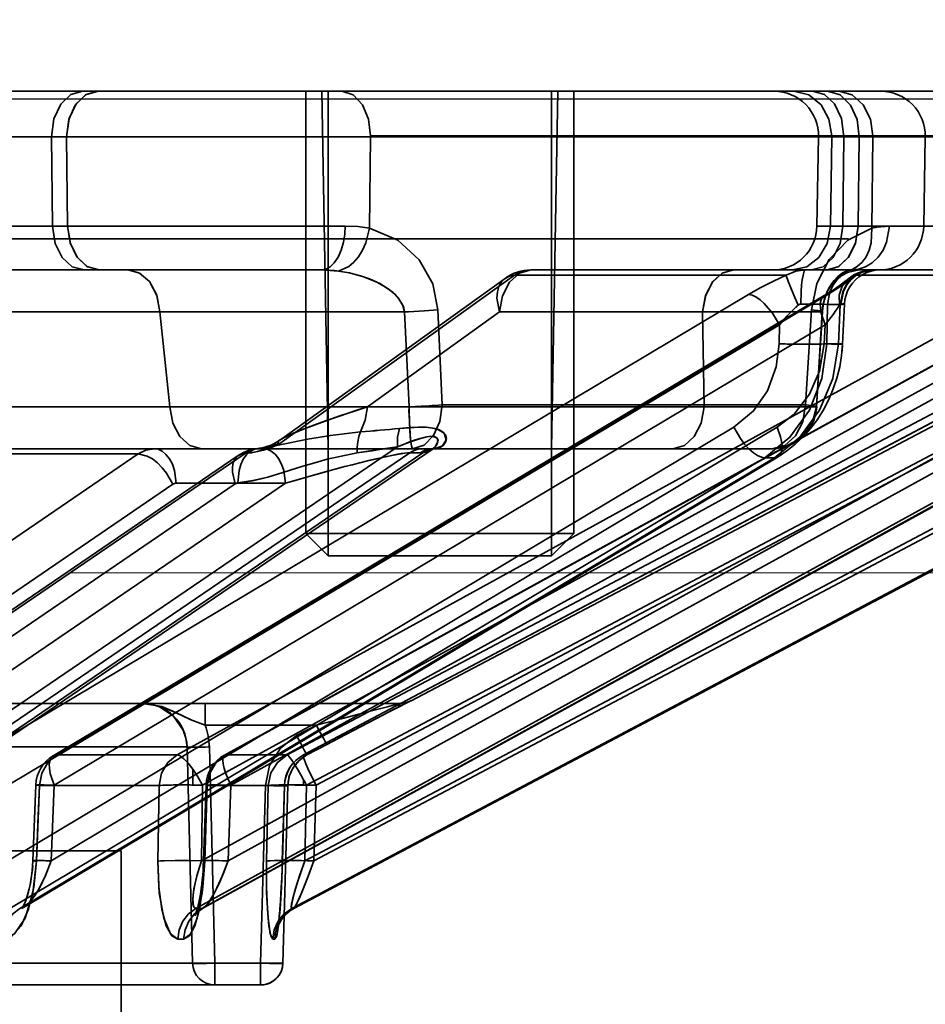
# Model space of a CAD drawing. Header units: millimetres. Extents: x -148444 to 51443, y -4810 to 453290.
# Tile 68 of 256: x 16777 to 16797, y 10918 to 10940. Entities that reach past the tile are written whole.
import ezdxf

# ---------------------------------------------------------------- set-up
doc = ezdxf.new("R2010")
doc.units = ezdxf.units.MM
doc.header["$XCLIPFRAME"] = 2
doc.linetypes.add('DASHED', pattern=[0.75, 0.5, -0.25])
for name, color, linetype in [('AHU03-3-68634OBJ', 8, 'Continuous'), ('EC-MTR_250-0_7OBJ', 8, 'Continuous'), ('FLUID-Wy2', 8, 'Continuous'), ('HEX_HEAD_SCR_M6X16OBJ', 8, 'Continuous')]:
    doc.layers.add(name, color=color, linetype=linetype)
picture_1 = doc.add_image_def('image1.bmp', size_in_pixel=(951, 911))

msp = doc.modelspace()

# ---------------------------------------------------------------- linework, layer by layer
at = {"layer": 'AHU03-3-68634OBJ', "color": 8, "linetype": 'Continuous', "lineweight": 35, "ltscale": 100}
msp.add_line((16862.259, 10938.602), (16594.259, 10938.602), dxfattribs=at)
at = {"layer": 'EC-MTR_250-0_7OBJ', "color": 8, "linetype": 'Continuous', "lineweight": 35, "ltscale": 100}
for p, q in [((16738.488, 10938.602), (16778.249, 10938.602)), ((16778.59, 10938.602), (16778.249, 10938.602)), ((16778.59, 10938.602), (16803.665, 10938.602)), ((16783.742, 10930.602), (16783.602, 10938.602)), ((16788.742, 10930.602), (16788.881, 10938.602)), ((16775.13, 10937.584), (16777.542, 10937.584)), ((16777.542, 10937.584), (16777.567, 10935.584)), ((16777.542, 10937.584), (16777.882, 10937.584)), ((16777.907, 10935.584), (16777.882, 10937.584)), ((16784.69, 10937.584), (16777.882, 10937.584)), ((16784.668, 10935.539), (16784.69, 10937.584)), ((16804.605, 10937.602), (16784.69, 10937.602)), ((16804.605, 10937.584), (16784.69, 10937.584)), ((16794.723, 10937.584), (16794.688, 10935.584)), ((16795.02, 10937.584), (16794.99, 10935.584)), ((16795.293, 10937.584), (16795.269, 10935.584)), ((16795.633, 10937.584), (16795.609, 10935.584)), ((16795.915, 10935.539), (16795.942, 10937.584)), ((16797.079, 10935.584), (16797.114, 10937.584)), ((16784.122, 10935.584), (16737.102, 10935.584)), ((16777.907, 10935.584), (16784.122, 10935.584)), ((16794.688, 10935.584), (16795.269, 10935.584)), ((16795.269, 10935.584), (16795.609, 10935.584)), ((16795.609, 10935.584), (16804.649, 10935.584)), ((16795.609, 10935.584), (16797.078, 10935.584)), ((16795.392, 10935.302), (16668.873, 10935.302)), ((16750.772, 10934.602), (16783.591, 10934.602)), ((16794.562, 10934.602), (16788.285, 10934.602)), ((16794.902, 10934.602), (16794.562, 10934.602)), ((16794.902, 10934.602), (16803.647, 10934.602)), ((16795.854, 10934.597), (16795.941, 10934.602)), ((16782.651, 10930.789), (16787.702, 10934.414)), ((16787.917, 10934.486), (16782.661, 10930.717)), ((16785.597, 10924.959), (16803.699, 10934.486)), ((16793.996, 10934.486), (16787.917, 10934.486)), ((16795.269, 10934.308), (16795.322, 10934.349)), ((16795.322, 10934.349), (16795.365, 10934.384)), ((16795.439, 10934.442), (16795.517, 10934.49)), ((16799.953, 10934.486), (16795.555, 10934.486)), ((16793.157, 10934.052), (16775.891, 10923.752)), ((16777.584, 10923.731), (16794.852, 10934.031)), ((16794.928, 10934.052), (16777.659, 10923.752)), ((16799.093, 10934.052), (16780.358, 10923.752)), ((16781.421, 10923.745), (16800.158, 10934.045)), ((16800.184, 10934.052), (16781.447, 10923.752)), ((16802.307, 10934.052), (16782.822, 10923.752)), ((16802.676, 10934.052), (16783.19, 10923.752)), ((16794.852, 10934.031), (16794.954, 10934.094)), ((16779.972, 10933.664), (16775.425, 10933.664)), ((16780.195, 10931.538), (16779.972, 10933.664)), ((16784.619, 10931.539), (16787.579, 10933.664)), ((16787.579, 10933.664), (16784.619, 10931.539)), ((16785.451, 10933.665), (16785.555, 10931.538)), ((16786.2, 10933.712), (16786.292, 10931.584)), ((16792.127, 10933.664), (16787.579, 10933.664)), ((16792.161, 10931.538), (16792.127, 10933.664)), ((16792.127, 10933.664), (16792.161, 10931.538)), ((16794.564, 10933.712), (16794.434, 10931.584)), ((16794.805, 10933.665), (16794.677, 10931.538)), ((16794.809, 10933.669), (16794.681, 10931.541)), ((16794.921, 10933.829), (16794.908, 10932.951)), ((16795.208, 10933.829), (16794.921, 10933.829)), ((16795.208, 10933.829), (16795.167, 10932.951)), ((16795.303, 10933.839), (16795.261, 10932.941)), ((16793.845, 10933.372), (16776.578, 10923.072)), ((16794.872, 10933.372), (16777.604, 10923.072)), ((16799.665, 10933.372), (16780.929, 10923.072)), ((16800.297, 10933.372), (16781.561, 10923.072)), ((16802.741, 10933.372), (16783.255, 10923.072)), ((16802.954, 10933.372), (16783.469, 10923.072)), ((16793.845, 10933.372), (16793.839, 10932.951)), ((16794.872, 10933.372), (16794.852, 10932.951)), ((16795.167, 10932.951), (16794.908, 10932.951)), ((16795.197, 10932.435), (16795.135, 10932.184)), ((16780.195, 10931.538), (16772.653, 10931.539)), ((16792.161, 10931.538), (16784.619, 10931.539)), ((16794.434, 10931.584), (16786.292, 10931.584)), ((16792.824, 10931.081), (16776.568, 10921.379)), ((16793.796, 10931.081), (16777.539, 10921.379)), ((16798.544, 10931.081), (16780.905, 10921.379)), ((16799.143, 10931.081), (16781.503, 10921.379)), ((16801.564, 10931.081), (16783.219, 10921.379)), ((16801.765, 10931.081), (16783.421, 10921.379)), ((16771.082, 10920.384), (16786.067, 10930.587)), ((16785.292, 10930.646), (16771.681, 10921.379)), ((16785.855, 10930.602), (16775.825, 10930.602)), ((16782.239, 10930.616), (16782.326, 10930.636)), ((16782.325, 10930.635), (16782.412, 10930.663)), ((16782.411, 10930.662), (16782.495, 10930.698)), ((16782.575, 10930.74), (16782.649, 10930.788)), ((16786.092, 10930.602), (16785.855, 10930.602)), ((16786.081, 10930.596), (16786.067, 10930.587)), ((16793.683, 10930.602), (16786.092, 10930.602)), ((16786.096, 10930.602), (16786.099, 10930.602)), ((16779.489, 10930.486), (16769.594, 10923.752)), ((16785.567, 10930.509), (16770.592, 10920.314)), ((16785.863, 10930.512), (16770.885, 10920.314)), ((16771.819, 10923.705), (16781.727, 10930.448)), ((16781.883, 10930.494), (16771.974, 10923.752)), ((16779.489, 10930.486), (16772.731, 10930.486)), ((16793.517, 10930.401), (16776.615, 10920.314)), ((16793.735, 10930.401), (16776.833, 10920.314)), ((16776.932, 10920.346), (16793.816, 10930.422)), ((16799.119, 10930.401), (16780.779, 10920.314)), ((16799.253, 10930.401), (16780.913, 10920.314)), ((16780.948, 10920.324), (16799.282, 10930.408)), ((16801.998, 10930.401), (16782.925, 10920.314)), ((16802.047, 10930.401), (16782.971, 10920.314)), ((16782.974, 10920.315), (16802.047, 10930.401)), ((16785.567, 10930.509), (16785.804, 10930.509)), ((16793.735, 10930.401), (16793.517, 10930.401)), ((16794.013, 10930.552), (16793.816, 10930.422)), ((16780.266, 10929.806), (16770.37, 10923.072)), ((16782.785, 10929.829), (16770.374, 10921.379)), ((16781.659, 10929.814), (16771.751, 10923.072)), ((16782.785, 10929.829), (16780.339, 10929.829)), ((16727.246, 10924.902), (16779.582, 10924.902)), ((16779.582, 10924.902), (16780.986, 10924.902)), ((16780.986, 10924.902), (16780.986, 10924.415)), ((16780.986, 10924.902), (16785.364, 10924.902)), ((16785.398, 10924.864), (16785.161, 10924.742)), ((16785.497, 10924.914), (16785.383, 10924.856)), ((16785.532, 10924.932), (16785.487, 10924.909)), ((16785.55, 10924.941), (16785.532, 10924.932)), ((16785.557, 10924.944), (16785.55, 10924.941)), ((16785.559, 10924.945), (16785.557, 10924.944)), ((16785.588, 10924.959), (16785.597, 10924.959)), ((16785.161, 10924.742), (16784.836, 10924.573)), ((16783.477, 10924.415), (16780.986, 10924.415)), ((16783.034, 10924.182), (16783.477, 10924.415)), ((16784.86, 10924.586), (16784.441, 10924.368)), ((16784.102, 10924.191), (16783.71, 10923.985)), ((16784.47, 10924.383), (16784.035, 10924.156)), ((16783.032, 10924.181), (16783.034, 10924.182)), ((16783.034, 10924.182), (16783.033, 10924.181)), ((16783.71, 10923.985), (16783.266, 10923.752)), ((16783.71, 10923.985), (16783.266, 10923.752)), ((16783.71, 10923.985), (16783.266, 10923.752)), ((16775.701, 10923.928), (16780.581, 10923.928)), ((16780.358, 10923.752), (16777.659, 10923.752)), ((16780.703, 10919.088), (16780.581, 10923.928)), ((16780.581, 10923.928), (16780.703, 10919.088)), ((16781.202, 10919.088), (16781.081, 10923.928)), ((16782.822, 10923.752), (16781.447, 10923.752)), ((16783.266, 10923.752), (16783.185, 10923.703)), ((16783.266, 10923.752), (16783.19, 10923.752)), ((16783.045, 10923.579), (16782.985, 10923.505)), ((16783.112, 10923.646), (16783.044, 10923.578)), ((16783.186, 10923.704), (16783.111, 10923.645)), ((16780.711, 10923.43), (16780.711, 10923.076)), ((16782.895, 10923.339), (16782.864, 10923.248)), ((16782.935, 10923.424), (16782.894, 10923.338)), ((16782.985, 10923.505), (16782.935, 10923.424)), ((16782.845, 10923.158), (16782.837, 10923.064)), ((16782.865, 10923.25), (16782.845, 10923.156)), ((16783.192, 10923.19), (16783.192, 10923.073)), ((16777.194, 10923.074), (16777.129, 10921.382)), ((16777.212, 10921.372), (16777.276, 10923.065)), ((16779.954, 10923.065), (16777.276, 10923.065)), ((16777.604, 10923.072), (16777.539, 10921.379)), ((16779.93, 10921.372), (16779.954, 10923.065)), ((16779.954, 10923.065), (16779.93, 10921.372)), ((16780.929, 10923.072), (16780.905, 10921.379)), ((16781.007, 10923.071), (16780.95, 10921.378)), ((16781.034, 10923.065), (16780.977, 10921.372)), ((16780.977, 10921.372), (16781.034, 10923.065)), ((16782.399, 10923.065), (16781.034, 10923.065)), ((16781.561, 10923.072), (16781.503, 10921.379)), ((16782.337, 10923.065), (16782.229, 10919.088)), ((16782.362, 10921.372), (16782.399, 10923.065)), ((16782.399, 10923.065), (16782.362, 10921.372)), ((16782.762, 10923.066), (16782.714, 10921.374)), ((16782.764, 10923.065), (16782.716, 10921.372)), ((16782.716, 10921.372), (16782.764, 10923.065)), ((16782.837, 10923.065), (16782.729, 10919.088)), ((16782.837, 10923.064), (16782.729, 10919.088)), ((16782.837, 10923.065), (16782.764, 10923.065)), ((16783.255, 10923.072), (16783.219, 10921.379)), ((16783.469, 10923.072), (16783.421, 10921.379)), ((16677.409, 10921.602), (16779.109, 10921.602)), ((16779.109, 10921.602), (16779.109, 10863.102)), ((16780.945, 10921.268), (16780.95, 10921.378)), ((16782.708, 10921.188), (16782.714, 10921.374)), ((16782.702, 10921.009), (16782.709, 10921.198)), ((16782.69, 10920.756), (16782.698, 10920.922)), ((16782.695, 10920.866), (16782.702, 10921.028)), ((16777.025, 10920.668), (16777.047, 10920.755)), ((16782.677, 10920.527), (16782.686, 10920.677)), ((16782.684, 10920.639), (16782.692, 10920.788)), ((16782.666, 10920.37), (16782.672, 10920.456)), ((16782.671, 10920.433), (16782.68, 10920.567)), ((16776.903, 10920.325), (16776.883, 10920.309)), ((16776.933, 10920.345), (16776.902, 10920.325)), ((16780.776, 10920.195), (16780.788, 10920.229)), ((16780.788, 10920.229), (16780.802, 10920.272)), ((16780.849, 10920.255), (16780.814, 10920.223)), ((16780.894, 10920.29), (16780.848, 10920.255)), ((16780.949, 10920.324), (16780.894, 10920.29)), ((16782.652, 10920.198), (16782.658, 10920.262)), ((16782.657, 10920.252), (16782.663, 10920.323)), ((16782.662, 10920.31), (16782.668, 10920.388)), ((16780.767, 10920.171), (16780.776, 10920.195)), ((16782.628, 10919.982), (16782.633, 10920.018)), ((16782.633, 10920.018), (16782.638, 10920.057)), ((16782.637, 10920.054), (16782.642, 10920.1)), ((16782.642, 10920.1), (16782.648, 10920.15)), ((16782.647, 10920.148), (16782.653, 10920.204)), ((16782.619, 10919.921), (16782.624, 10919.952)), ((16782.624, 10919.952), (16782.628, 10919.982)), ((16782.729, 10919.088), (16730.391, 10919.088)), ((16781.202, 10919.088), (16781.202, 10918.602)), ((16782.229, 10919.088), (16782.229, 10918.602)), ((16782.229, 10918.602), (16730.411, 10918.602))]:
    msp.add_line(p, q, dxfattribs=at)
at = {"layer": 'EC-MTR_250-0_7OBJ', "color": 8, "linetype": 'Continuous', "lineweight": 35, "ltscale": 100, "flags": 128}
for points in [[(16778.249, 10938.602), (16777.979, 10938.526), (16777.753, 10938.314), (16777.596, 10937.983), (16777.542, 10937.584)], [(16778.589, 10938.602), (16778.322, 10938.527), (16778.097, 10938.319), (16777.939, 10937.995), (16777.882, 10937.584)], [(16777.883, 10937.584), (16777.931, 10937.967), (16778.077, 10938.291), (16778.308, 10938.519), (16778.589, 10938.602)], [(16784.69, 10937.602), (16784.642, 10937.979), (16784.509, 10938.297), (16784.302, 10938.52), (16784.05, 10938.602)], [(16784.69, 10937.602), (16784.643, 10937.979), (16784.51, 10938.298), (16784.302, 10938.521), (16784.05, 10938.602)], [(16795.02, 10937.602), (16794.957, 10937.979), (16794.781, 10938.298), (16794.506, 10938.521), (16794.173, 10938.602)], [(16794.586, 10938.602), (16794.853, 10938.527), (16795.079, 10938.319), (16795.236, 10937.995), (16795.293, 10937.584)], [(16795.633, 10937.584), (16795.585, 10937.967), (16795.439, 10938.291), (16795.208, 10938.519), (16794.926, 10938.602)], [(16795.942, 10937.602), (16795.885, 10937.979), (16795.725, 10938.298), (16795.476, 10938.521), (16795.174, 10938.602)], [(16795.941, 10937.602), (16795.884, 10937.979), (16795.725, 10938.297), (16795.476, 10938.52), (16795.174, 10938.602)], [(16778.274, 10934.602), (16778.009, 10934.674), (16777.786, 10934.878), (16777.627, 10935.196), (16777.567, 10935.584)], [(16778.614, 10934.602), (16778.349, 10934.674), (16778.126, 10934.878), (16777.967, 10935.196), (16777.907, 10935.584)], [(16777.907, 10935.584), (16777.963, 10935.211), (16778.111, 10934.899), (16778.339, 10934.68), (16778.614, 10934.602)], [(16783.591, 10934.602), (16783.687, 10934.618), (16783.785, 10934.67), (16783.879, 10934.761), (16783.963, 10934.888), (16784.032, 10935.045), (16784.082, 10935.221), (16784.112, 10935.404), (16784.122, 10935.584)], [(16784.122, 10935.584), (16784.112, 10935.404), (16784.082, 10935.221), (16784.032, 10935.045), (16783.963, 10934.888), (16783.879, 10934.761), (16783.785, 10934.67), (16783.687, 10934.618), (16783.591, 10934.602)], [(16783.976, 10934.579), (16784.201, 10934.678), (16784.313, 10934.774), (16784.417, 10934.898), (16784.508, 10935.045), (16784.581, 10935.207), (16784.668, 10935.539)], [(16784.668, 10935.539), (16784.402, 10935.573), (16784.122, 10935.584)], [(16784.122, 10935.584), (16784.403, 10935.573), (16784.668, 10935.539)], [(16784.668, 10935.539), (16785.3, 10935.27), (16785.779, 10934.832), (16786.083, 10934.291), (16786.2, 10933.712)], [(16794.143, 10934.602), (16794.46, 10934.674), (16794.728, 10934.878), (16794.918, 10935.196), (16794.99, 10935.584)], [(16794.562, 10934.602), (16794.826, 10934.674), (16795.05, 10934.878), (16795.208, 10935.196), (16795.269, 10935.584)], [(16794.564, 10933.712), (16794.682, 10934.296), (16794.958, 10934.835), (16795.376, 10935.27), (16795.915, 10935.539)], [(16795.609, 10935.584), (16795.553, 10935.211), (16795.405, 10934.899), (16795.177, 10934.68), (16794.902, 10934.601)], [(16794.902, 10934.602), (16795.166, 10934.674), (16795.39, 10934.878), (16795.548, 10935.196), (16795.609, 10935.584)], [(16795.915, 10935.539), (16795.902, 10935.207), (16795.858, 10935.045), (16795.79, 10934.898), (16795.699, 10934.774), (16795.591, 10934.678), (16795.473, 10934.614), (16795.351, 10934.579)], [(16796.311, 10935.584), (16796.248, 10935.221), (16796.168, 10935.045), (16796.058, 10934.888), (16795.923, 10934.761), (16795.773, 10934.67), (16795.617, 10934.618), (16795.464, 10934.602)], [(16795.464, 10934.602), (16795.617, 10934.618), (16795.773, 10934.67), (16795.923, 10934.761), (16796.058, 10934.888), (16796.168, 10935.045), (16796.247, 10935.221), (16796.311, 10935.584)], [(16796.311, 10935.584), (16796.121, 10935.573), (16795.915, 10935.539)], [(16795.915, 10935.539), (16796.02, 10935.559), (16796.311, 10935.584)], [(16779.256, 10934.602), (16779.517, 10934.533), (16779.739, 10934.342), (16779.901, 10934.041), (16779.972, 10933.664)], [(16779.972, 10933.664), (16779.905, 10934.029), (16779.747, 10934.331), (16779.52, 10934.531), (16779.256, 10934.602)], [(16783.591, 10934.602), (16783.69, 10934.6), (16783.976, 10934.579)], [(16783.976, 10934.579), (16783.884, 10934.589), (16783.591, 10934.602)], [(16783.976, 10934.579), (16784.219, 10934.538), (16784.531, 10934.452), (16784.743, 10934.37), (16784.896, 10934.296), (16785.063, 10934.195), (16785.195, 10934.095), (16785.308, 10933.98), (16785.415, 10933.807), (16785.451, 10933.665)], [(16785.451, 10933.665), (16785.425, 10933.782), (16785.325, 10933.959), (16785.233, 10934.06), (16785.125, 10934.151), (16784.991, 10934.242), (16784.83, 10934.329), (16784.668, 10934.401), (16784.465, 10934.473), (16784.208, 10934.54), (16783.976, 10934.579)], [(16787.579, 10933.664), (16787.645, 10934.027), (16787.8, 10934.329), (16788.023, 10934.53), (16788.285, 10934.602)], [(16788.285, 10934.602), (16788.023, 10934.53), (16787.8, 10934.329), (16787.645, 10934.027), (16787.579, 10933.664)], [(16787.917, 10934.486), (16788.029, 10934.548), (16788.15, 10934.587), (16788.285, 10934.602)], [(16787.917, 10934.486), (16788.034, 10934.55), (16788.158, 10934.589), (16788.285, 10934.602)], [(16792.126, 10933.664), (16792.192, 10934.029), (16792.345, 10934.331), (16792.565, 10934.531), (16792.821, 10934.602)], [(16792.821, 10934.602), (16792.568, 10934.533), (16792.353, 10934.342), (16792.196, 10934.041), (16792.127, 10933.664)], [(16793.996, 10934.486), (16794.213, 10934.574), (16794.433, 10934.602)], [(16794.325, 10933.84), (16794.334, 10934.124), (16794.344, 10934.26), (16794.358, 10934.381), (16794.375, 10934.478), (16794.385, 10934.517), (16794.394, 10934.548), (16794.404, 10934.572), (16794.414, 10934.589), (16794.433, 10934.602)], [(16795.35, 10934.579), (16795.263, 10934.538), (16795.15, 10934.452), (16795.073, 10934.37), (16795.017, 10934.296), (16794.956, 10934.195), (16794.907, 10934.095), (16794.864, 10933.98), (16794.821, 10933.807), (16794.805, 10933.665)], [(16795.381, 10934.583), (16795.349, 10934.57), (16795.312, 10934.551), (16795.272, 10934.527), (16795.229, 10934.498), (16795.186, 10934.464), (16795.143, 10934.425), (16795.1, 10934.381), (16795.058, 10934.333), (16795.018, 10934.28), (16794.979, 10934.221), (16794.942, 10934.158), (16794.909, 10934.088), (16794.878, 10934.012), (16794.853, 10933.932), (16794.832, 10933.847), (16794.818, 10933.759), (16794.809, 10933.669)], [(16795.407, 10934.591), (16795.379, 10934.582), (16795.345, 10934.568), (16795.305, 10934.547), (16795.263, 10934.521), (16795.219, 10934.49), (16795.175, 10934.454), (16795.131, 10934.413), (16795.088, 10934.368), (16795.046, 10934.318), (16795.006, 10934.264), (16794.968, 10934.204), (16794.933, 10934.14), (16794.901, 10934.071), (16794.873, 10933.998), (16794.85, 10933.92), (16794.831, 10933.837), (16794.817, 10933.754)], [(16794.921, 10933.829), (16794.977, 10934.116), (16795.045, 10934.254), (16795.136, 10934.377), (16795.247, 10934.476), (16795.371, 10934.548), (16795.626, 10934.602)], [(16795.914, 10934.602), (16795.659, 10934.548), (16795.535, 10934.476), (16795.423, 10934.377), (16795.332, 10934.254), (16795.265, 10934.116), (16795.208, 10933.829)], [(16795.941, 10934.602), (16795.684, 10934.548), (16795.558, 10934.478), (16795.445, 10934.381), (16795.352, 10934.26), (16795.283, 10934.124), (16795.223, 10933.84)], [(16796.101, 10934.602), (16796, 10934.595), (16795.9, 10934.576), (16795.804, 10934.544), (16795.712, 10934.501), (16795.627, 10934.446), (16795.549, 10934.381), (16795.48, 10934.306), (16795.422, 10934.223), (16795.374, 10934.134), (16795.338, 10934.039), (16795.314, 10933.94), (16795.303, 10933.839)], [(16795.351, 10934.579), (16795.412, 10934.596), (16795.464, 10934.602)], [(16795.365, 10934.385), (16795.439, 10934.442), (16795.517, 10934.49), (16795.598, 10934.53), (16795.682, 10934.562), (16795.768, 10934.584), (16795.855, 10934.597), (16795.941, 10934.602)], [(16795.464, 10934.602), (16795.445, 10934.6), (16795.429, 10934.597), (16795.408, 10934.592)], [(16795.941, 10934.602), (16795.748, 10934.574), (16795.555, 10934.486)], [(16783.188, 10923.751), (16802.82, 10934.13), (16802.962, 10934.205), (16803.098, 10934.279), (16803.228, 10934.349)], [(16787.917, 10934.486), (16787.802, 10934.465), (16787.703, 10934.415), (16787.623, 10934.337), (16787.565, 10934.236), (16787.532, 10934.114), (16787.522, 10933.974), (16787.579, 10933.664)], [(16787.579, 10933.664), (16787.522, 10933.974), (16787.532, 10934.114), (16787.565, 10934.236), (16787.623, 10934.337), (16787.703, 10934.415), (16787.802, 10934.465), (16787.917, 10934.486)], [(16793.157, 10934.052), (16793.433, 10934.209), (16793.714, 10934.354), (16793.996, 10934.486)], [(16794.268, 10933.817), (16794.172, 10934.037), (16794.086, 10934.242), (16794.052, 10934.328), (16794.025, 10934.398), (16794.006, 10934.451), (16793.996, 10934.486)], [(16795.555, 10934.486), (16795.389, 10934.355), (16795.178, 10934.209), (16794.928, 10934.052)], [(16795.555, 10934.486), (16795.381, 10934.398), (16795.251, 10934.242), (16795.187, 10934.037), (16795.195, 10933.817)], [(16794.954, 10934.094), (16795.047, 10934.153), (16795.131, 10934.209), (16795.205, 10934.26), (16795.269, 10934.308)], [(16793.845, 10933.372), (16793.692, 10933.633), (16793.509, 10933.852), (16793.414, 10933.936), (16793.322, 10933.999), (16793.235, 10934.038), (16793.157, 10934.052)], [(16794.928, 10934.052), (16794.864, 10934.038), (16794.814, 10933.999), (16794.78, 10933.936), (16794.763, 10933.852), (16794.764, 10933.75), (16794.783, 10933.633), (16794.872, 10933.372)], [(16779.972, 10933.667), (16781.148, 10933.664), (16782.551, 10933.663), (16783.936, 10933.664), (16785.451, 10933.665)], [(16785.451, 10933.665), (16784.833, 10933.665), (16784.222, 10933.665), (16783.619, 10933.664), (16783.029, 10933.664), (16782.474, 10933.664), (16782.152, 10933.663), (16781.534, 10933.664), (16780.846, 10933.665), (16780.358, 10933.666), (16779.972, 10933.667)], [(16785.542, 10933.669), (16785.895, 10933.688), (16786.2, 10933.712)], [(16794.805, 10933.665), (16794.725, 10933.665), (16794.6, 10933.665), (16794.429, 10933.664), (16794.214, 10933.664), (16793.965, 10933.664), (16793.799, 10933.663), (16793.43, 10933.664), (16792.932, 10933.665), (16792.51, 10933.666), (16792.127, 10933.667)], [(16792.127, 10933.667), (16793.164, 10933.664), (16794.003, 10933.663), (16794.525, 10933.664), (16794.805, 10933.665)], [(16793.845, 10933.372), (16794.023, 10933.575), (16794.215, 10933.768)], [(16794.215, 10933.768), (16794.023, 10933.575), (16793.845, 10933.372)], [(16794.268, 10933.817), (16794.286, 10933.83), (16794.305, 10933.837), (16794.325, 10933.84)], [(16794.921, 10933.829), (16794.813, 10933.835), (16794.672, 10933.839), (16794.325, 10933.84)], [(16794.809, 10933.669), (16794.794, 10933.678), (16794.774, 10933.682), (16794.746, 10933.688), (16794.71, 10933.693), (16794.668, 10933.699), (16794.564, 10933.712)], [(16794.805, 10933.665), (16794.788, 10933.679), (16794.762, 10933.685), (16794.726, 10933.691), (16794.681, 10933.698), (16794.627, 10933.705), (16794.564, 10933.712)], [(16795.195, 10933.817), (16795.053, 10933.603), (16794.872, 10933.372)], [(16794.872, 10933.372), (16795.053, 10933.603), (16795.195, 10933.817)], [(16795.195, 10933.817), (16795.209, 10933.834), (16795.223, 10933.84)], [(16795.303, 10933.839), (16795.289, 10933.836), (16795.279, 10933.835), (16795.266, 10933.834), (16795.249, 10933.833), (16795.208, 10933.829)], [(16795.223, 10933.84), (16795.258, 10933.841), (16795.272, 10933.841), (16795.283, 10933.841), (16795.298, 10933.84)], [(16792.824, 10931.081), (16793.269, 10931.447), (16793.579, 10931.896), (16793.776, 10932.432), (16793.839, 10932.951)], [(16794.908, 10932.951), (16794.799, 10932.173), (16794.517, 10931.462), (16794.082, 10930.859), (16793.517, 10930.401)], [(16793.735, 10930.401), (16794.303, 10930.859), (16794.746, 10931.462), (16795.041, 10932.173), (16795.167, 10932.951)], [(16794.852, 10932.951), (16794.746, 10932.335), (16794.519, 10931.82), (16794.178, 10931.379), (16793.796, 10931.081)], [(16794.908, 10932.951), (16794.792, 10932.945), (16794.626, 10932.941), (16794.423, 10932.94), (16794.203, 10932.941)], [(16794.852, 10932.951), (16794.933, 10932.948), (16795.011, 10932.945), (16795.082, 10932.943), (16795.144, 10932.941), (16795.17, 10932.94), (16795.194, 10932.94), (16795.214, 10932.94), (16795.231, 10932.94), (16795.244, 10932.94), (16795.257, 10932.94), (16795.252, 10932.785)], [(16795.261, 10932.941), (16795.247, 10932.944), (16795.236, 10932.945), (16795.222, 10932.946), (16795.206, 10932.948), (16795.167, 10932.951)], [(16795.261, 10932.941), (16795.239, 10932.687), (16795.197, 10932.435)], [(16795.135, 10932.184), (16795.053, 10931.94), (16794.952, 10931.702), (16794.833, 10931.475), (16794.698, 10931.259), (16794.546, 10931.057), (16794.38, 10930.87), (16794.202, 10930.701), (16794.013, 10930.552)], [(16780.195, 10931.538), (16780.678, 10931.538), (16781.327, 10931.538), (16782.17, 10931.539), (16782.634, 10931.538), (16783.215, 10931.538), (16784.034, 10931.538), (16784.925, 10931.538), (16785.555, 10931.538)], [(16780.195, 10931.538), (16780.261, 10931.175), (16780.418, 10930.872), (16780.643, 10930.672), (16780.905, 10930.602)], [(16780.195, 10931.538), (16780.262, 10931.175), (16780.418, 10930.872), (16780.643, 10930.672), (16780.905, 10930.602)], [(16784.619, 10931.539), (16784.379, 10931.461), (16783.978, 10931.327), (16783.672, 10931.221), (16783.45, 10931.139), (16783.251, 10931.064), (16783.061, 10930.988), (16782.92, 10930.928), (16782.803, 10930.874), (16782.697, 10930.819), (16782.63, 10930.773), (16782.606, 10930.735), (16782.661, 10930.717)], [(16782.661, 10930.717), (16782.606, 10930.737), (16782.632, 10930.775), (16782.7, 10930.82), (16782.81, 10930.878), (16782.927, 10930.932), (16783.071, 10930.993), (16783.265, 10931.069), (16783.46, 10931.143), (16783.685, 10931.225), (16783.995, 10931.333), (16784.386, 10931.463), (16784.619, 10931.539)], [(16784.467, 10930.979), (16784.572, 10931.239), (16784.619, 10931.539)], [(16785.555, 10931.538), (16785.544, 10931.43), (16785.565, 10931.309), (16785.562, 10931.187), (16785.567, 10931.06), (16785.574, 10930.933), (16785.585, 10930.812), (16785.598, 10930.707), (16785.614, 10930.631), (16785.633, 10930.602)], [(16786.292, 10931.584), (16786.215, 10931.577), (16786.14, 10931.571), (16786.068, 10931.566), (16786.001, 10931.561), (16785.939, 10931.557), (16785.88, 10931.554), (16785.827, 10931.551), (16785.778, 10931.548), (16785.734, 10931.546), (16785.694, 10931.544), (16785.654, 10931.542), (16785.619, 10931.541), (16785.585, 10931.539), (16785.555, 10931.538)], [(16785.633, 10930.602), (16785.619, 10930.617), (16785.605, 10930.666), (16785.592, 10930.753), (16785.579, 10930.873), (16785.569, 10931.022), (16785.561, 10931.19), (16785.557, 10931.365), (16785.555, 10931.538)], [(16785.633, 10930.602), (16785.888, 10930.679), (16786.1, 10930.896), (16786.241, 10931.213), (16786.292, 10931.584)], [(16792.161, 10931.538), (16792.095, 10931.175), (16791.941, 10930.872), (16791.719, 10930.672), (16791.46, 10930.602)], [(16792.161, 10931.538), (16792.095, 10931.175), (16791.94, 10930.872), (16791.718, 10930.672), (16791.46, 10930.602)], [(16794.677, 10931.538), (16794.587, 10931.538), (16794.343, 10931.538), (16794.037, 10931.538), (16793.796, 10931.539), (16793.315, 10931.538), (16792.687, 10931.538), (16792.161, 10931.538)], [(16794.434, 10931.584), (16794.373, 10931.206), (16794.21, 10930.889), (16793.968, 10930.677), (16793.683, 10930.602)], [(16794.677, 10931.538), (16794.584, 10931.174), (16794.365, 10930.872), (16794.05, 10930.672), (16793.683, 10930.602)], [(16793.683, 10930.602), (16794.035, 10930.666), (16794.209, 10930.753), (16794.365, 10930.873), (16794.495, 10931.022), (16794.591, 10931.19), (16794.677, 10931.538)], [(16794.434, 10931.584), (16794.496, 10931.577), (16794.55, 10931.57), (16794.595, 10931.564), (16794.631, 10931.557), (16794.657, 10931.552), (16794.674, 10931.547)], [(16794.677, 10931.538), (16794.667, 10931.549), (16794.631, 10931.557), (16794.595, 10931.564), (16794.55, 10931.57), (16794.496, 10931.577), (16794.434, 10931.584)], [(16785.292, 10930.646), (16785.295, 10930.86), (16785.337, 10931.055)], [(16785.292, 10930.646), (16785.295, 10930.861), (16785.337, 10931.055)], [(16785.337, 10931.055), (16785.559, 10931.074), (16785.758, 10931.084), (16785.935, 10931.082), (16786.088, 10931.065), (16786.213, 10931.031), (16786.307, 10930.979), (16786.366, 10930.91), (16786.388, 10930.829), (16786.371, 10930.747), (16786.316, 10930.675), (16786.231, 10930.625), (16786.123, 10930.603)], [(16786.123, 10930.603), (16786.305, 10930.666), (16786.385, 10930.8), (16786.339, 10930.95), (16786.173, 10931.046), (16785.934, 10931.082), (16785.669, 10931.08), (16785.337, 10931.055)], [(16792.824, 10931.081), (16792.972, 10930.828), (16793.065, 10930.706), (16793.164, 10930.598), (16793.264, 10930.511), (16793.359, 10930.448), (16793.444, 10930.412), (16793.517, 10930.401)], [(16793.816, 10930.422), (16793.856, 10930.458), (16793.886, 10930.512), (16793.903, 10930.583), (16793.906, 10930.669), (16793.895, 10930.767), (16793.872, 10930.871), (16793.796, 10931.081)], [(16782.165, 10930.606), (16782.38, 10930.633), (16782.621, 10930.678), (16782.886, 10930.733), (16783.026, 10930.762), (16783.172, 10930.791), (16783.321, 10930.82), (16783.475, 10930.848), (16783.792, 10930.901), (16784.467, 10930.979)], [(16784.467, 10930.979), (16784.429, 10930.874), (16784.403, 10930.758), (16784.39, 10930.635), (16784.391, 10930.509)], [(16785.863, 10930.512), (16786.068, 10930.587), (16786.155, 10930.67), (16786.2, 10930.766), (16786.181, 10930.842), (16786.073, 10930.88), (16785.952, 10930.868), (16785.808, 10930.833), (16785.65, 10930.782), (16785.48, 10930.72), (16785.292, 10930.646)], [(16785.863, 10930.512), (16786.046, 10930.573), (16786.137, 10930.647), (16786.174, 10930.698), (16786.202, 10930.79), (16786.181, 10930.842), (16786.122, 10930.874), (16786.044, 10930.88), (16785.956, 10930.87), (16785.861, 10930.848), (16785.791, 10930.828), (16785.655, 10930.784), (16785.547, 10930.746), (16785.426, 10930.699), (16785.292, 10930.646)], [(16779.489, 10930.486), (16779.661, 10930.572), (16779.843, 10930.602)], [(16780.339, 10929.829), (16780.299, 10930.116), (16780.252, 10930.254), (16780.187, 10930.377), (16780.109, 10930.476), (16780.022, 10930.548), (16779.932, 10930.589), (16779.843, 10930.602)], [(16782.165, 10930.606), (16782.078, 10930.585), (16781.991, 10930.538), (16781.91, 10930.464), (16781.84, 10930.365), (16781.784, 10930.246), (16781.745, 10930.113), (16781.721, 10929.837)], [(16781.727, 10930.448), (16781.793, 10930.489), (16781.862, 10930.524), (16781.933, 10930.554), (16782.007, 10930.577), (16782.082, 10930.594), (16782.159, 10930.605)], [(16781.883, 10930.494), (16782.025, 10930.513), (16782.161, 10930.54), (16782.294, 10930.574), (16782.428, 10930.616), (16782.553, 10930.664), (16782.661, 10930.717)], [(16782.661, 10930.717), (16782.489, 10930.639), (16782.291, 10930.573), (16782.086, 10930.524), (16781.883, 10930.494)], [(16782.165, 10930.606), (16782.067, 10930.588), (16781.972, 10930.55), (16781.883, 10930.494)], [(16782.159, 10930.605), (16782.185, 10930.608), (16782.212, 10930.612), (16782.239, 10930.616)], [(16782.661, 10930.717), (16782.569, 10930.699), (16782.482, 10930.674), (16782.357, 10930.641), (16782.253, 10930.619), (16782.165, 10930.606)], [(16782.785, 10929.829), (16782.745, 10930.117), (16782.698, 10930.256), (16782.633, 10930.379), (16782.554, 10930.478), (16782.466, 10930.549), (16782.377, 10930.589), (16782.29, 10930.602)], [(16782.29, 10930.602), (16782.376, 10930.589), (16782.465, 10930.55), (16782.553, 10930.479), (16782.632, 10930.38), (16782.697, 10930.257), (16782.745, 10930.118), (16782.785, 10929.829)], [(16782.495, 10930.697), (16782.574, 10930.74), (16782.649, 10930.788)], [(16785.292, 10930.646), (16785.079, 10930.611), (16784.391, 10930.509)], [(16785.855, 10930.602), (16785.781, 10930.596), (16785.707, 10930.578), (16785.635, 10930.549), (16785.567, 10930.509)], [(16785.567, 10930.509), (16785.635, 10930.549), (16785.707, 10930.578), (16785.782, 10930.596), (16785.855, 10930.602)], [(16785.804, 10930.509), (16785.895, 10930.56), (16785.992, 10930.591), (16786.092, 10930.602)], [(16785.863, 10930.512), (16785.989, 10930.58), (16786.123, 10930.603)], [(16786.123, 10930.603), (16785.989, 10930.58), (16785.863, 10930.512)], [(16786.097, 10930.602), (16786.081, 10930.595)], [(16786.092, 10930.602), (16786.112, 10930.602), (16786.123, 10930.603)], [(16779.489, 10930.486), (16779.69, 10930.436), (16779.804, 10930.373), (16779.918, 10930.286), (16780.027, 10930.178), (16780.123, 10930.057), (16780.266, 10929.806)], [(16781.659, 10929.814), (16781.597, 10930.075), (16781.596, 10930.191), (16781.617, 10930.294), (16781.658, 10930.378), (16781.717, 10930.441), (16781.793, 10930.48), (16781.883, 10930.494)], [(16784.391, 10930.51), (16783.722, 10930.37), (16783.389, 10930.275), (16783.223, 10930.224), (16783.057, 10930.172), (16782.891, 10930.12), (16782.725, 10930.067), (16782.391, 10929.968), (16782.057, 10929.888), (16781.721, 10929.839)], [(16781.721, 10929.838), (16782.057, 10929.887), (16782.391, 10929.968), (16782.725, 10930.067), (16782.891, 10930.119), (16783.057, 10930.172), (16783.223, 10930.224), (16783.389, 10930.275), (16783.722, 10930.37), (16784.391, 10930.51)], [(16782.785, 10929.829), (16783.045, 10929.906), (16783.289, 10929.976), (16783.515, 10930.041), (16783.727, 10930.099), (16783.925, 10930.152), (16784.11, 10930.201), (16784.283, 10930.245), (16784.443, 10930.285), (16784.593, 10930.321), (16784.732, 10930.355), (16784.862, 10930.386), (16784.982, 10930.413), (16785.093, 10930.438), (16785.197, 10930.459), (16785.292, 10930.477), (16785.38, 10930.492), (16785.457, 10930.502), (16785.52, 10930.508), (16785.567, 10930.509)], [(16782.785, 10929.829), (16783.051, 10929.907), (16783.309, 10929.981), (16783.554, 10930.05), (16783.785, 10930.113), (16784.002, 10930.171), (16784.208, 10930.225), (16784.448, 10930.286), (16784.649, 10930.335), (16784.809, 10930.373), (16784.933, 10930.401), (16785.026, 10930.421), (16785.168, 10930.451), (16785.333, 10930.482), (16785.457, 10930.501), (16785.567, 10930.509)], [(16785.863, 10930.512), (16785.842, 10930.51), (16785.823, 10930.51), (16785.804, 10930.509)], [(16793.735, 10930.401), (16793.777, 10930.406), (16793.816, 10930.422)], [(16780.339, 10929.829), (16780.32, 10929.828), (16780.266, 10929.806)], [(16781.721, 10929.837), (16781.699, 10929.833), (16781.679, 10929.826), (16781.659, 10929.814)], [(16780.986, 10924.415), (16780.649, 10924.542), (16780.325, 10924.701), (16779.975, 10924.842), (16779.581, 10924.902)], [(16780.581, 10923.928), (16780.556, 10924.123), (16780.495, 10924.306), (16780.277, 10924.615), (16779.961, 10924.825), (16779.777, 10924.882), (16779.581, 10924.902)], [(16780.986, 10924.415), (16780.688, 10924.525), (16780.329, 10924.702), (16780.014, 10924.831), (16779.581, 10924.902)], [(16783.477, 10924.414), (16784.029, 10924.559), (16784.569, 10924.7), (16784.828, 10924.767), (16784.951, 10924.799), (16785.067, 10924.829), (16785.122, 10924.843), (16785.174, 10924.856), (16785.223, 10924.869), (16785.266, 10924.879), (16785.302, 10924.889), (16785.33, 10924.896), (16785.34, 10924.898), (16785.352, 10924.901), (16785.315, 10924.82)], [(16783.71, 10923.985), (16784.122, 10924.201), (16784.481, 10924.389), (16784.795, 10924.552), (16785.105, 10924.713), (16785.343, 10924.836), (16785.522, 10924.927), (16785.588, 10924.959)], [(16785.588, 10924.959), (16785.573, 10924.952), (16785.563, 10924.947), (16785.55, 10924.941), (16785.535, 10924.933), (16785.499, 10924.915), (16785.478, 10924.905), (16785.456, 10924.894), (16785.408, 10924.869), (16785.355, 10924.842), (16785.3, 10924.814), (16785.183, 10924.754), (16785.061, 10924.69), (16784.934, 10924.624), (16784.803, 10924.556), (16784.534, 10924.417), (16784.26, 10924.274), (16783.71, 10923.985)], [(16785.355, 10924.902), (16785.379, 10924.902), (16785.401, 10924.904), (16785.423, 10924.906), (16785.445, 10924.91), (16785.465, 10924.914)], [(16785.379, 10924.902), (16785.401, 10924.904), (16785.423, 10924.906), (16785.445, 10924.91), (16785.465, 10924.914), (16785.484, 10924.919), (16785.503, 10924.924), (16785.52, 10924.929), (16785.534, 10924.935), (16785.545, 10924.939), (16785.557, 10924.944)], [(16783.477, 10924.415), (16783.52, 10924.334), (16783.563, 10924.253), (16783.604, 10924.175), (16783.641, 10924.106), (16783.672, 10924.051), (16783.684, 10924.03), (16783.693, 10924.012), (16783.701, 10923.999), (16783.706, 10923.991), (16783.706, 10923.965)], [(16783.032, 10924.181), (16782.671, 10923.9), (16782.431, 10923.513), (16782.337, 10923.064)], [(16783.266, 10923.752), (16783.256, 10923.766), (16783.249, 10923.779), (16783.239, 10923.796), (16783.227, 10923.818), (16783.197, 10923.873), (16783.16, 10923.942), (16783.118, 10924.02), (16783.075, 10924.101), (16783.033, 10924.181)], [(16777.276, 10923.065), (16777.327, 10923.34), (16777.46, 10923.579), (16777.659, 10923.752)], [(16777.659, 10923.752), (16777.595, 10923.737), (16777.546, 10923.697), (16777.512, 10923.634), (16777.495, 10923.55), (16777.497, 10923.448), (16777.516, 10923.331), (16777.604, 10923.072)], [(16779.954, 10923.065), (16780.007, 10923.34), (16780.148, 10923.579), (16780.358, 10923.752)], [(16780.358, 10923.752), (16780.39, 10923.745), (16780.426, 10923.728), (16780.511, 10923.664), (16780.608, 10923.562), (16780.711, 10923.43)], [(16780.581, 10923.928), (16780.593, 10923.926), (16780.605, 10923.925), (16780.622, 10923.924), (16780.643, 10923.923), (16780.669, 10923.923), (16780.734, 10923.923), (16780.813, 10923.923), (16780.901, 10923.924), (16780.991, 10923.926), (16781.081, 10923.928)], [(16781.034, 10923.065), (16781.089, 10923.34), (16781.232, 10923.579), (16781.447, 10923.752)], [(16781.447, 10923.752), (16781.427, 10923.747), (16781.41, 10923.737), (16781.388, 10923.697), (16781.383, 10923.669), (16781.381, 10923.634), (16781.389, 10923.55), (16781.413, 10923.448), (16781.45, 10923.331), (16781.5, 10923.204), (16781.561, 10923.072)], [(16782.399, 10923.065), (16782.457, 10923.345), (16782.603, 10923.58), (16782.822, 10923.752)], [(16782.822, 10923.752), (16782.842, 10923.74), (16782.855, 10923.726), (16782.871, 10923.708), (16782.909, 10923.658), (16782.956, 10923.59), (16783.008, 10923.507), (16783.067, 10923.411), (16783.128, 10923.304), (16783.192, 10923.19)], [(16782.837, 10923.065), (16782.871, 10923.274), (16782.959, 10923.466), (16783.093, 10923.628), (16783.266, 10923.752)], [(16783.469, 10923.072), (16783.34, 10923.331), (16783.286, 10923.448), (16783.242, 10923.55), (16783.224, 10923.595), (16783.209, 10923.634), (16783.198, 10923.669), (16783.19, 10923.697), (16783.185, 10923.72), (16783.183, 10923.737), (16783.185, 10923.748)], [(16780.929, 10923.072), (16780.824, 10923.259), (16780.711, 10923.43)], [(16777.276, 10923.065), (16777.197, 10923.073), (16777.231, 10923.077), (16777.373, 10923.077), (16777.604, 10923.072)], [(16777.604, 10923.072), (16777.373, 10923.077), (16777.231, 10923.077), (16777.197, 10923.073), (16777.276, 10923.065)], [(16777.276, 10923.065), (16777.242, 10922.218), (16777.208, 10921.372)], [(16779.954, 10923.065), (16779.992, 10923.068), (16780.037, 10923.07), (16780.085, 10923.072), (16780.134, 10923.074), (16780.183, 10923.075), (16780.23, 10923.076), (16780.276, 10923.077), (16780.319, 10923.077), (16780.36, 10923.078), (16780.399, 10923.078), (16780.435, 10923.078), (16780.468, 10923.078), (16780.498, 10923.078), (16780.527, 10923.078), (16780.556, 10923.077), (16780.589, 10923.077), (16780.623, 10923.077), (16780.654, 10923.077), (16780.683, 10923.076), (16780.711, 10923.076)], [(16781.034, 10923.065), (16781.013, 10923.073), (16781.106, 10923.077), (16781.298, 10923.077), (16781.561, 10923.072)], [(16781.561, 10923.072), (16781.298, 10923.077), (16781.106, 10923.077), (16781.013, 10923.073), (16781.034, 10923.065)], [(16782.337, 10923.065), (16782.43, 10923.062), (16782.525, 10923.061), (16782.616, 10923.059), (16782.697, 10923.059), (16782.732, 10923.059), (16782.762, 10923.059), (16782.787, 10923.06), (16782.807, 10923.061), (16782.822, 10923.061), (16782.837, 10923.065)], [(16782.837, 10923.065), (16782.822, 10923.061), (16782.807, 10923.061), (16782.787, 10923.06), (16782.762, 10923.059), (16782.732, 10923.059), (16782.697, 10923.059), (16782.616, 10923.059), (16782.525, 10923.061), (16782.43, 10923.062), (16782.337, 10923.065)], [(16783.192, 10923.073), (16783.163, 10923.074), (16783.133, 10923.074), (16783.1, 10923.075), (16783.068, 10923.075), (16783.037, 10923.076), (16783.009, 10923.076), (16782.981, 10923.077), (16782.952, 10923.077), (16782.922, 10923.077), (16782.89, 10923.077), (16782.854, 10923.078), (16782.816, 10923.078), (16782.776, 10923.078), (16782.733, 10923.078), (16782.688, 10923.077), (16782.641, 10923.077), (16782.594, 10923.076), (16782.546, 10923.075), (16782.501, 10923.073), (16782.458, 10923.071), (16782.423, 10923.068), (16782.399, 10923.065)], [(16782.399, 10923.065), (16782.423, 10923.068), (16782.459, 10923.071), (16782.502, 10923.073), (16782.549, 10923.075), (16782.597, 10923.076), (16782.646, 10923.077), (16782.694, 10923.077), (16782.74, 10923.078), (16782.784, 10923.078), (16782.825, 10923.078), (16782.864, 10923.078), (16782.901, 10923.077), (16782.934, 10923.077), (16782.965, 10923.077), (16782.993, 10923.076), (16783.021, 10923.076), (16783.05, 10923.076), (16783.079, 10923.075), (16783.11, 10923.075), (16783.141, 10923.074), (16783.17, 10923.074), (16783.192, 10923.073)], [(16782.764, 10923.065), (16782.801, 10923.073), (16782.924, 10923.077), (16783.094, 10923.078), (16783.282, 10923.075), (16783.469, 10923.072)], [(16782.764, 10923.065), (16782.801, 10923.073), (16782.941, 10923.077), (16783.174, 10923.077), (16783.469, 10923.072)], [(16777.212, 10921.372), (16777.153, 10920.792), (16777.033, 10920.301), (16776.864, 10919.928), (16776.665, 10919.701), (16776.454, 10919.627)], [(16776.454, 10919.627), (16776.715, 10919.743), (16776.952, 10920.097), (16777.128, 10920.661), (16777.212, 10921.372)], [(16777.539, 10921.379), (16777.402, 10921.029), (16777.238, 10920.707), (16777.081, 10920.481), (16776.932, 10920.346)], [(16777.539, 10921.379), (16777.414, 10921.053), (16777.281, 10920.783), (16777.176, 10920.609), (16777.027, 10920.422), (16776.932, 10920.346)], [(16777.046, 10920.754), (16777.066, 10920.845), (16777.085, 10920.943), (16777.1, 10921.046), (16777.113, 10921.154), (16777.123, 10921.266), (16777.129, 10921.382)], [(16777.129, 10921.382), (16777.142, 10921.379), (16777.164, 10921.376), (16777.178, 10921.375), (16777.212, 10921.372)], [(16777.539, 10921.379), (16777.457, 10921.381), (16777.38, 10921.383), (16777.308, 10921.384), (16777.247, 10921.385), (16777.22, 10921.385), (16777.196, 10921.385), (16777.176, 10921.385), (16777.159, 10921.385), (16777.146, 10921.384), (16777.131, 10921.383)], [(16777.539, 10921.379), (16777.422, 10921.382), (16777.367, 10921.383), (16777.315, 10921.384), (16777.269, 10921.385), (16777.228, 10921.385), (16777.193, 10921.385), (16777.166, 10921.385), (16777.146, 10921.384), (16777.134, 10921.383), (16777.143, 10921.379), (16777.16, 10921.376), (16777.183, 10921.374), (16777.212, 10921.372)], [(16780.905, 10921.379), (16780.615, 10921.384), (16780.315, 10921.385), (16780.072, 10921.38), (16779.987, 10921.376), (16779.93, 10921.372)], [(16780.371, 10919.627), (16780.208, 10919.743), (16780.061, 10920.097), (16779.96, 10920.661), (16779.93, 10921.372)], [(16779.93, 10921.372), (16779.948, 10920.792), (16780.013, 10920.301), (16780.115, 10919.928), (16780.239, 10919.701), (16780.371, 10919.627)], [(16780.977, 10921.372), (16780.935, 10920.792), (16780.859, 10920.301), (16780.755, 10919.928), (16780.633, 10919.701), (16780.504, 10919.627)], [(16780.504, 10919.627), (16780.663, 10919.743), (16780.809, 10920.097), (16780.92, 10920.661), (16780.977, 10921.372)], [(16780.905, 10921.379), (16780.821, 10921.115), (16780.761, 10920.882), (16780.723, 10920.682), (16780.708, 10920.521), (16780.713, 10920.41), (16780.729, 10920.35), (16780.779, 10920.314)], [(16780.905, 10921.379), (16780.801, 10921.043), (16780.734, 10920.75), (16780.708, 10920.515), (16780.724, 10920.366), (16780.779, 10920.314)], [(16780.922, 10920.956), (16780.931, 10921.056), (16780.939, 10921.161), (16780.945, 10921.268), (16780.95, 10921.378)], [(16781.503, 10921.379), (16781.372, 10921.382), (16781.248, 10921.384), (16781.19, 10921.385), (16781.136, 10921.385), (16781.089, 10921.385), (16781.047, 10921.385), (16781.013, 10921.384), (16780.986, 10921.383), (16780.966, 10921.382), (16780.954, 10921.381), (16780.948, 10921.372), (16780.962, 10921.374), (16780.977, 10921.372)], [(16781.503, 10921.379), (16781.368, 10921.033), (16781.209, 10920.691), (16781.059, 10920.437), (16780.948, 10920.324)], [(16781.503, 10921.379), (16781.397, 10921.104), (16781.29, 10920.856), (16781.195, 10920.663), (16781.088, 10920.48), (16781.022, 10920.39), (16780.948, 10920.324)], [(16780.95, 10921.378), (16780.965, 10921.374), (16780.977, 10921.372)], [(16781.503, 10921.379), (16781.396, 10921.382), (16781.292, 10921.384), (16781.195, 10921.385), (16781.109, 10921.385), (16781.073, 10921.385), (16781.04, 10921.385), (16781.012, 10921.384), (16780.99, 10921.383), (16780.972, 10921.382), (16780.96, 10921.381)], [(16782.362, 10921.372), (16782.361, 10920.792), (16782.379, 10920.301), (16782.412, 10919.928), (16782.455, 10919.701), (16782.501, 10919.627)], [(16783.219, 10921.379), (16782.93, 10921.384), (16782.785, 10921.385), (16782.653, 10921.385), (16782.54, 10921.383), (16782.452, 10921.38), (16782.394, 10921.376), (16782.375, 10921.374), (16782.362, 10921.372)], [(16782.501, 10919.627), (16782.444, 10919.743), (16782.394, 10920.097), (16782.363, 10920.661), (16782.362, 10921.372)], [(16782.716, 10921.372), (16782.694, 10920.792), (16782.664, 10920.301), (16782.628, 10919.928), (16782.588, 10919.701), (16782.545, 10919.627)], [(16782.545, 10919.627), (16782.598, 10919.743), (16782.647, 10920.097), (16782.687, 10920.661), (16782.716, 10921.372)], [(16783.421, 10921.379), (16783.282, 10921.382), (16783.143, 10921.384), (16783.013, 10921.385), (16782.954, 10921.385), (16782.9, 10921.385), (16782.852, 10921.384), (16782.811, 10921.383), (16782.777, 10921.382), (16782.75, 10921.38), (16782.731, 10921.378), (16782.719, 10921.376), (16782.716, 10921.393), (16782.716, 10921.364), (16782.72, 10921.341)], [(16782.716, 10921.372), (16782.724, 10921.377), (16782.75, 10921.38), (16782.777, 10921.382), (16782.811, 10921.383), (16782.852, 10921.384), (16782.9, 10921.385), (16782.954, 10921.385), (16783.013, 10921.385), (16783.143, 10921.384), (16783.282, 10921.382), (16783.421, 10921.379)], [(16783.219, 10921.379), (16783.126, 10921.115), (16783.05, 10920.882), (16782.989, 10920.682), (16782.947, 10920.521), (16782.923, 10920.41), (16782.915, 10920.35), (16782.925, 10920.314)], [(16783.219, 10921.379), (16783.101, 10921.043), (16783.009, 10920.75), (16782.945, 10920.515), (16782.918, 10920.366), (16782.925, 10920.314)], [(16783.421, 10921.379), (16783.297, 10921.052), (16783.185, 10920.765), (16783.089, 10920.532), (16783.016, 10920.376), (16782.974, 10920.315)], [(16783.421, 10921.379), (16783.268, 10920.975), (16783.135, 10920.641), (16783.033, 10920.409), (16782.974, 10920.315)], [(16777.064, 10920.832), (16777.079, 10920.913), (16777.093, 10920.997), (16777.105, 10921.086), (16777.116, 10921.179), (16777.124, 10921.278)], [(16780.911, 10920.859), (16780.922, 10920.956), (16780.931, 10921.057), (16780.939, 10921.161)], [(16776.882, 10920.31), (16776.894, 10920.329), (16776.912, 10920.361), (16776.932, 10920.403), (16776.955, 10920.456), (16776.979, 10920.519), (16777.002, 10920.59), (16777.025, 10920.668)], [(16776.893, 10920.327), (16776.908, 10920.354), (16776.926, 10920.39), (16776.946, 10920.435), (16776.967, 10920.488), (16776.988, 10920.547), (16777.009, 10920.612), (16777.029, 10920.682)], [(16780.83, 10920.381), (16780.845, 10920.446), (16780.86, 10920.518), (16780.874, 10920.595), (16780.887, 10920.678), (16780.899, 10920.766), (16780.911, 10920.859)], [(16780.86, 10920.518), (16780.874, 10920.595), (16780.887, 10920.678), (16780.9, 10920.766), (16780.911, 10920.859)], [(16780.801, 10920.271), (16780.816, 10920.322), (16780.83, 10920.381), (16780.845, 10920.446)], [(16776.833, 10920.314), (16776.682, 10920.194), (16776.561, 10920.028), (16776.483, 10919.832), (16776.454, 10919.627)], [(16776.833, 10920.314), (16776.864, 10920.317), (16776.897, 10920.328), (16776.932, 10920.346)], [(16780.779, 10920.314), (16780.617, 10920.194), (16780.486, 10920.028), (16780.402, 10919.832), (16780.371, 10919.627)], [(16780.913, 10920.314), (16780.751, 10920.194), (16780.619, 10920.028), (16780.535, 10919.832), (16780.504, 10919.627)], [(16780.814, 10920.223), (16780.789, 10920.195), (16780.772, 10920.173)], [(16780.913, 10920.314), (16780.924, 10920.315), (16780.936, 10920.318), (16780.948, 10920.324)], [(16782.925, 10920.314), (16782.757, 10920.194), (16782.62, 10920.028), (16782.533, 10919.832), (16782.501, 10919.627)], [(16782.915, 10920.28), (16782.861, 10920.242), (16782.812, 10920.201), (16782.769, 10920.157), (16782.731, 10920.113), (16782.698, 10920.068), (16782.671, 10920.025), (16782.65, 10919.986), (16782.634, 10919.952), (16782.624, 10919.925), (16782.617, 10919.906), (16782.614, 10919.895)], [(16782.974, 10920.315), (16782.913, 10920.279), (16782.857, 10920.238), (16782.807, 10920.195), (16782.762, 10920.15), (16782.723, 10920.104), (16782.691, 10920.058), (16782.664, 10920.013), (16782.644, 10919.974), (16782.63, 10919.941), (16782.62, 10919.916), (16782.615, 10919.9)], [(16782.925, 10920.314), (16782.937, 10920.314), (16782.971, 10920.314)], [(16780.789, 10920.195), (16780.772, 10920.173), (16780.762, 10920.159), (16780.767, 10920.171)], [(16782.613, 10919.892), (16782.617, 10919.909), (16782.62, 10919.927)], [(16782.614, 10919.894), (16782.619, 10919.921)], [(16782.501, 10919.627), (16782.512, 10919.627), (16782.545, 10919.627)], [(16780.703, 10919.088), (16780.716, 10919.086), (16780.729, 10919.085), (16780.747, 10919.085), (16780.768, 10919.084), (16780.794, 10919.084), (16780.856, 10919.083), (16780.931, 10919.084), (16781.016, 10919.085), (16781.107, 10919.086), (16781.202, 10919.088)], [(16782.729, 10919.088), (16782.722, 10919.018), (16782.705, 10918.95), (16782.68, 10918.885), (16782.645, 10918.824), (16782.602, 10918.769), (16782.552, 10918.72), (16782.496, 10918.678), (16782.434, 10918.645), (16782.368, 10918.621), (16782.3, 10918.607), (16782.229, 10918.602)], [(16782.729, 10919.088), (16782.712, 10919.085), (16782.696, 10919.084), (16782.676, 10919.083), (16782.651, 10919.083), (16782.589, 10919.083), (16782.513, 10919.083), (16782.425, 10919.084), (16782.329, 10919.086), (16782.229, 10919.088)], [(16782.729, 10919.088), (16782.712, 10919.085), (16782.696, 10919.084), (16782.676, 10919.083), (16782.651, 10919.083), (16782.589, 10919.083), (16782.513, 10919.083), (16782.425, 10919.084), (16782.329, 10919.086), (16782.229, 10919.088)]]:
    msp.add_lwpolyline(points, dxfattribs=at)
at = {"layer": 'EC-MTR_250-0_7OBJ', "color": 8, "linetype": 'Continuous', "lineweight": 35, "ltscale": 100}
for centre, radius, start, end in [((16793.723, 10937.602), 1, 359, 90), ((16796.113, 10937.602), 1, 358.9915, 89.9594), ((16793.688, 10935.602), 1, 270, 359), ((16796.078, 10935.602), 1, 270.003, 358.9884), ((16788.285, 10933.602), 1, 90, 125.6628), ((16784.842, 10950.198), 16.544, 272.1091, 272.4261), ((16784.842, 10950.192), 16.538, 272.109, 272.4262), ((16796.671, 10931.147), 3.592, 131.9893, 133.1359), ((16794.435, 10948.978), 16.038, 267.8703, 269.1706), ((16794.412, 10948.096), 15.156, 267.8325, 269.2085), ((16793.683, 10931.602), 1, 270, 356.5396), ((16780.536, 10980.928), 50.103, 274.5001, 275.4989), ((16780.646, 10979.676), 48.847, 274.4867, 275.5111), ((16780.391, 10959.854), 29.616, 277.7632, 279.5266), ((16779.583, 10923.902), 0.999, 1.4465, 90.0596), ((16785.355, 10925.401), 0.5, 270.0002, 297.7626), ((16785.364, 10925.402), 0.5, 270, 297.7585), ((16779.576, 10923.889), 1.505, 1.4881, 20.4523), ((16779.617, 10923.897), 1.463, 1.214, 20.7264), ((16783.562, 10923.044), 0.8, 117.8625, 178.3877), ((16783.564, 10923.044), 0.8, 117.8385, 178.5281), ((16777.994, 10923.044), 0.8, 120.8173, 177.8037), ((16781.807, 10923.044), 0.8, 118.8004, 178.0637), ((16775.161, 10918.799), 9.153, 27.8266, 28.6695), ((16775.213, 10918.827), 9.093, 27.8238, 28.6723), ((16780.444, 10903.801), 19.276, 88.5589, 89.207), ((16782.725, 10901.341), 21.737, 88.6005, 88.7685), ((16782.725, 10901.363), 21.715, 88.6004, 88.7686), ((16780.846, 10911.517), 8.797, 89.5633, 90.4367), ((16780.846, 10911.639), 8.675, 89.5572, 90.4428), ((16783.346, 10919.607), 0.801, 117.9292, 178.5468), ((16780.438, 10911.083), 8.544, 89.5569, 90.4431), ((16780.438, 10911.201), 8.426, 89.5507, 90.4493), ((16781.203, 10919.101), 0.5, 181.4745, 269.9763), ((16782.229, 10919.101), 0.5, 270.0228, 358.5246)]:
    msp.add_arc(centre, radius, start, end, dxfattribs=at)
at = {"layer": 'FLUID-Wy2', "color": 8, "linetype": 'Continuous', "lineweight": 25, "ltscale": 100}
msp.add_line((15727.948, 10938.43), (17727.948, 10938.43), dxfattribs=at)
at = {"layer": 'FLUID-Wy2', "color": 8, "linetype": 'Continuous', "lineweight": 18, "ltscale": 100}
msp.add_line((15727.948, 10938.43), (17727.948, 10938.43), dxfattribs=at)
at = {"layer": 'FLUID-Wy2', "color": 8, "linetype": 'DASHED', "lineweight": 18, "ltscale": 100}
msp.add_line((17727.948, 10927.823), (15727.948, 10927.823), dxfattribs=at)
at = {"layer": 'HEX_HEAD_SCR_M6X16OBJ', "color": 8, "linetype": 'Continuous', "lineweight": 35, "ltscale": 100}
for p, q in [((16783.242, 10938.602), (16783.242, 10928.702)), ((16783.742, 10928.202), (16783.742, 10938.602)), ((16788.742, 10928.202), (16788.742, 10938.602)), ((16789.242, 10938.602), (16789.242, 10928.702)), ((16783.242, 10928.702), (16789.242, 10928.702)), ((16783.242, 10928.702), (16783.742, 10928.202)), ((16789.242, 10928.702), (16788.742, 10928.202)), ((16788.742, 10928.202), (16783.742, 10928.202))]:
    msp.add_line(p, q, dxfattribs=at)

# ---------------------------------------------------------------- pictures from other files: only their frames are drawn
at = {"color": 8, "lineweight": 13}
image = msp.add_image(picture_1, insert=(15772.134, 11523.821), size_in_units=(1986.021, 1904.625), rotation=-90, dxfattribs=at)
image.set_boundary_path([(-0.5, -0.5), (950.5, 910.5)])

doc.saveas('drawing.dxf')
